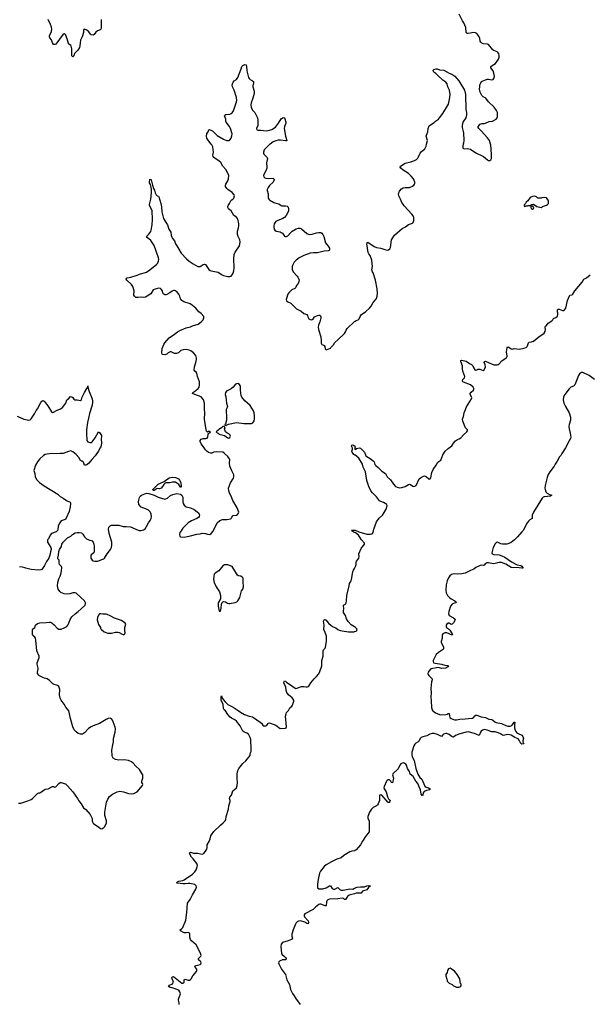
# Model space of a CAD drawing. Header units: inches. Extents: x 1933542 to 2138349, y 524876 to 666658.
# Tile 58 of 81: x 2053735 to 2064394, y 623894 to 642329. Entities that reach past the tile are written whole.
import ezdxf

# ---------------------------------------------------------------- set-up
doc = ezdxf.new("R2010")
doc.units = ezdxf.units.IN
doc.header["$MEASUREMENT"] = 0
for name, color, linetype in [('C0652', 7, 'Continuous'), ('C0653', 7, 'Continuous'), ('C0654', 7, 'Continuous'), ('C0662', 7, 'Continuous'), ('C0663', 7, 'Continuous'), ('C0664', 7, 'Continuous')]:
    doc.layers.add(name, color=color, linetype=linetype)

msp = doc.modelspace()

# ---------------------------------------------------------------- linework, layer by layer
at = {"layer": 'C0652', "color": 6}
for points, elevation in [([(2053710, 627658), (2053758, 627662), (2053890, 627703), (2053948, 627730), (2053975, 627750), (2054070, 627841), (2054090, 627851), (2054110, 627851), (2054123, 627857), (2054166, 627894), (2054210, 627921), (2054269, 627931), (2054350, 627971), (2054370, 627971), (2054390, 627961), (2054410, 627968), (2054469, 628030), (2054490, 628045), (2054510, 628045), (2054570, 628031), (2054590, 628023), (2054630, 627987), (2054732, 627872), (2054819, 627750), (2054843, 627703), (2054884, 627650), (2054930, 627571), (2054970, 627542), (2055051, 627450), (2055091, 627370), (2055092, 627328), (2055096, 627310), (2055110, 627285), (2055138, 627258), (2055192, 627230), (2055246, 627186), (2055270, 627181), (2055310, 627203), (2055330, 627226), (2055357, 627290), (2055356, 627330), (2055328, 627428), (2055330, 627490), (2055358, 627682), (2055384, 627736), (2055418, 627782), (2055470, 627827), (2055557, 627870), (2055610, 627884), (2055675, 627875), (2055770, 627840), (2055830, 627832), (2055870, 627839), (2055910, 627857), (2055930, 627874), (2056031, 627990), (2056036, 628010), (2056034, 628026), (2056022, 628050), (2056018, 628070), (2056042, 628130), (2056037, 628190), (2056017, 628230), (2055975, 628290), (2055911, 628350), (2055861, 628410), (2055830, 628434), (2055770, 628461), (2055690, 628471), (2055590, 628467), (2055530, 628479), (2055485, 628505), (2055470, 628530), (2055464, 628550), (2055460, 628650), (2055476, 628750), (2055491, 628809), (2055487, 628870), (2055521, 628990), (2055529, 629050), (2055522, 629082), (2055484, 629184), (2055470, 629215), (2055450, 629239), (2055430, 629249), (2055390, 629245), (2055350, 629229), (2055230, 629150), (2055110, 629108), (2055070, 629090), (2055024, 629056), (2054950, 628977), (2054910, 628955), (2054870, 628953), (2054830, 628967), (2054790, 628994), (2054754, 629034), (2054728, 629090), (2054685, 629245), (2054652, 629390), (2054597, 629456), (2054570, 629512), (2054510, 629586), (2054490, 629627), (2054481, 629690), (2054483, 629790), (2054465, 629845), (2054443, 629863), (2054381, 629881), (2054355, 629895), (2054290, 629957), (2054250, 629985), (2054201, 630000)], 300), ([(2056716, 623890), (2056717, 623923), (2056708, 623970), (2056709, 623990), (2056746, 624090), (2056733, 624130), (2056710, 624157), (2056590, 624200), (2056550, 624210), (2056519, 624230), (2056534, 624250), (2056586, 624274), (2056606, 624294), (2056612, 624310), (2056609, 624330), (2056589, 624370), (2056584, 624390), (2056590, 624410), (2056610, 624416), (2056770, 624288), (2056790, 624287), (2056810, 624310), (2056813, 624350), (2056830, 624364), (2056889, 624349), (2056910, 624349), (2056930, 624358), (2056941, 624370), (2056975, 624425), (2057046, 624510), (2057051, 624530), (2057047, 624550), (2057016, 624590), (2057009, 624611), (2057037, 624623), (2057110, 624637), (2057124, 624650), (2057132, 624670), (2057126, 624690), (2057082, 624730), (2057078, 624750), (2057125, 624795), (2057131, 624810), (2057121, 624850), (2057039, 625010), (2056950, 625084), (2056930, 625110), (2056919, 625150), (2056919, 625210), (2056910, 625229), (2056890, 625240), (2056850, 625230), (2056810, 625233), (2056744, 625270), (2056740, 625290), (2056769, 625311), (2056785, 625335), (2056846, 625470), (2056865, 625610), (2056872, 625790), (2056925, 625855), (2056970, 625946), (2057029, 626050), (2057042, 626090), (2057038, 626110), (2057027, 626127), (2057010, 626138), (2056917, 626157), (2056890, 626159), (2056830, 626150), (2056790, 626150), (2056690, 626160), (2056672, 626170), (2056688, 626190), (2056710, 626199), (2056787, 626213), (2056815, 626225), (2056970, 626332), (2057010, 626372), (2057036, 626410), (2057058, 626470), (2057061, 626490), (2057058, 626510), (2057048, 626530), (2056979, 626619), (2056949, 626650), (2056926, 626690), (2056910, 626731), (2056930, 626744), (2056990, 626726), (2057062, 626722), (2057150, 626706), (2057180, 626720), (2057238, 626802), (2057243, 626830), (2057243, 626877), (2057286, 626954), (2057298, 626990), (2057310, 627047), (2057323, 627070), (2057370, 627128), (2057490, 627250), (2057544, 627290), (2057581, 627330), (2057590, 627350), (2057597, 627410), (2057641, 627550), (2057650, 627610), (2057673, 627690), (2057673, 627710), (2057661, 627750), (2057665, 627770), (2057698, 627810), (2057725, 627890), (2057789, 627950), (2057806, 627990), (2057813, 628050), (2057802, 628122), (2057802, 628210), (2057815, 628270), (2057837, 628310), (2057910, 628404), (2057968, 628451), (2058046, 628550), (2058050, 628590), (2058065, 628630), (2058069, 628669), (2058058, 628850), (2058047, 628887), (2058014, 628950), (2057987, 628970), (2057930, 628995), (2057913, 629010), (2057861, 629110), (2057794, 629194), (2057762, 629222), (2057701, 629250), (2057675, 629270), (2057630, 629322), (2057586, 629386), (2057563, 629410), (2057551, 629430), (2057544, 629510), (2057507, 629590), (2057502, 629658), (2057510, 629670), (2057518, 629638), (2057542, 629602), (2057578, 629558), (2057630, 629509), (2057730, 629456), (2057803, 629410), (2057864, 629364), (2057940, 629321), (2058027, 629287), (2058090, 629276), (2058110, 629267), (2058237, 629177), (2058257, 629157), (2058290, 629110), (2058310, 629106), (2058338, 629110), (2058358, 629122), (2058390, 629160), (2058410, 629164), (2058530, 629119), (2058610, 629060), (2058710, 629063), (2058719, 629070), (2058725, 629090), (2058710, 629290), (2058720, 629330), (2058730, 629359), (2058762, 629398), (2058790, 629446), (2058825, 629475), (2058842, 629498), (2058866, 629570), (2058863, 629590), (2058853, 629610), (2058836, 629630), (2058766, 629686), (2058735, 629730), (2058721, 629770), (2058716, 629836), (2058678, 629910), (2058681, 629939), (2058690, 629953), (2058710, 629946), (2058728, 629928), (2058830, 629860), (2058870, 629826), (2058905, 629810), (2058930, 629814), (2058970, 629832), (2059010, 629842), (2059050, 629842), (2059090, 629836), (2059121, 629839), (2059137, 629843), (2059147, 629853), (2059185, 629915), (2059244, 629990), (2059255, 630000)], 200), ([(2060000, 626769), (2059950, 626762), (2059910, 626750), (2059800, 626680), (2059750, 626634), (2059670, 626610), (2059570, 626563), (2059470, 626505), (2059430, 626475), (2059364, 626390), (2059343, 626350), (2059317, 626230), (2059305, 626145), (2059310, 626073), (2059330, 626059), (2059390, 626054), (2059410, 626058), (2059470, 626076), (2059530, 626114), (2059550, 626114), (2059585, 626065), (2059610, 626051), (2059630, 626050), (2059690, 626079), (2059730, 626040), (2059752, 626032), (2059790, 626034), (2059910, 626057), (2059970, 626053), (2060000, 626066)], 200), ([(2060000, 625964), (2059903, 625937), (2059868, 625912), (2059830, 625854), (2059810, 625858), (2059794, 625874), (2059770, 625884), (2059690, 625868), (2059530, 625860), (2059502, 625850), (2059484, 625830), (2059475, 625810), (2059470, 625741), (2059450, 625738), (2059370, 625771), (2059350, 625771), (2059335, 625765), (2059304, 625736), (2059267, 625713), (2059228, 625672), (2059069, 625590), (2059058, 625570), (2059058, 625550), (2059067, 625530), (2059134, 625454), (2059138, 625430), (2059130, 625404), (2059110, 625408), (2059071, 625431), (2058990, 625455), (2058950, 625453), (2058930, 625441), (2058910, 625418), (2058890, 625382), (2058852, 625290), (2058827, 625210), (2058825, 625170), (2058841, 625130), (2058818, 625110), (2058757, 625083), (2058655, 625050), (2058630, 625020), (2058622, 624970), (2058632, 624850), (2058642, 624830), (2058690, 624792), (2058710, 624770), (2058721, 624750), (2058720, 624740), (2058712, 624728), (2058655, 624725), (2058597, 624703), (2058582, 624690), (2058578, 624670), (2058581, 624650), (2058635, 624550), (2058690, 624480), (2058707, 624450), (2058734, 624350), (2058782, 624262), (2058805, 624170), (2058837, 624097), (2058870, 624054), (2058908, 623988), (2058973, 623910), (2058983, 623890)], 200)]:
    msp.add_lwpolyline(points, dxfattribs=dict(at, elevation=elevation))
at = {"layer": 'C0653', "color": 6}
for points, elevation in [([(2054201, 630000), (2054170, 630010), (2054104, 630044), (2054090, 630056), (2054069, 630089), (2054065, 630110), (2054080, 630170), (2054081, 630190), (2054061, 630261), (2054061, 630290), (2054095, 630370), (2054101, 630390), (2054100, 630410), (2054058, 630510), (2054039, 630710), (2054030, 630748), (2054017, 630770), (2053981, 630801), (2053975, 630815), (2053975, 630906), (2053990, 630931), (2054016, 630950), (2054032, 630990), (2054070, 631026), (2054110, 631038), (2054230, 631043), (2054291, 631051), (2054310, 631051), (2054337, 631037), (2054381, 631001), (2054437, 630937), (2054470, 630916), (2054510, 630917), (2054570, 630940), (2054616, 630970), (2054633, 630990), (2054655, 631030), (2054679, 631101), (2054712, 631150), (2054770, 631206), (2054832, 631250), (2054884, 631296), (2054959, 631370), (2054969, 631390), (2054969, 631410), (2054947, 631447), (2054794, 631594), (2054770, 631598), (2054730, 631596), (2054670, 631579), (2054630, 631576), (2054570, 631581), (2054506, 631606), (2054484, 631624), (2054453, 631670), (2054442, 631730), (2054447, 631790), (2054470, 631862), (2054493, 631910), (2054504, 631950), (2054519, 632010), (2054522, 632070), (2054518, 632090), (2054482, 632130), (2054475, 632155), (2054474, 632210), (2054450, 632238), (2054446, 632250), (2054459, 632301), (2054466, 632374), (2054481, 632410), (2054514, 632466), (2054525, 632510), (2054550, 632550), (2054630, 632627), (2054690, 632658), (2054722, 632690), (2054770, 632721), (2054810, 632731), (2054850, 632731), (2054890, 632719), (2054915, 632695), (2054950, 632645), (2054985, 632610), (2055028, 632588), (2055090, 632571), (2055111, 632550), (2055124, 632510), (2055131, 632470), (2055131, 632410), (2055127, 632370), (2055119, 632350), (2055071, 632310), (2055064, 632290), (2055065, 632250), (2055088, 632210), (2055110, 632198), (2055142, 632190), (2055190, 632191), (2055230, 632202), (2055270, 632224), (2055310, 632236), (2055324, 632250), (2055369, 632331), (2055434, 632410), (2055453, 632450), (2055457, 632490), (2055456, 632550), (2055410, 632708), (2055396, 632790), (2055405, 632830), (2055425, 632855), (2055452, 632868), (2055588, 632868), (2055670, 632841), (2055730, 632841), (2055810, 632831), (2055950, 632771), (2055970, 632765), (2056010, 632764), (2056050, 632775), (2056082, 632798), (2056110, 632839), (2056148, 632912), (2056178, 632950), (2056195, 632990), (2056201, 633030), (2056198, 633070), (2056191, 633091), (2056176, 633116), (2056146, 633146), (2056110, 633167), (2056010, 633203), (2055967, 633250), (2055961, 633310), (2055976, 633384), (2055986, 633410), (2056012, 633430), (2056110, 633464), (2056150, 633461), (2056250, 633425), (2056328, 633390), (2056450, 633354), (2056470, 633356), (2056502, 633370), (2056559, 633421), (2056598, 633442), (2056676, 633456), (2056744, 633444), (2056769, 633429), (2056786, 633390), (2056785, 633305), (2056793, 633270), (2056810, 633239), (2056850, 633207), (2056930, 633188), (2057000, 633160), (2057058, 633118), (2057086, 633090), (2057096, 633070), (2057099, 633050), (2057093, 633027), (2057078, 633010), (2057050, 632989), (2056950, 632949), (2056890, 632910), (2056788, 632810), (2056759, 632761), (2056730, 632726), (2056727, 632690), (2056732, 632652), (2056746, 632646), (2056810, 632643), (2056871, 632651), (2056930, 632663), (2057050, 632696), (2057110, 632705), (2057150, 632718), (2057211, 632711), (2057250, 632698), (2057290, 632692), (2057318, 632710), (2057358, 632750), (2057432, 632908), (2057479, 632950), (2057530, 632971), (2057610, 632971), (2057678, 632982), (2057691, 632989), (2057704, 633016), (2057722, 633038), (2057730, 633044), (2057789, 633051), (2057813, 633067), (2057829, 633090), (2057833, 633110), (2057807, 633190), (2057721, 633330), (2057694, 633410), (2057664, 633450), (2057650, 633510), (2057645, 633555), (2057658, 633610), (2057682, 633658), (2057737, 633743), (2057745, 633770), (2057745, 633790), (2057739, 633810), (2057702, 633882), (2057670, 633969), (2057661, 634030), (2057667, 634090), (2057660, 634110), (2057630, 634149), (2057570, 634210), (2057536, 634230), (2057410, 634238), (2057370, 634233), (2057330, 634216), (2057310, 634214), (2057268, 634228), (2057236, 634250), (2057210, 634278), (2057175, 634335), (2057131, 634390), (2057112, 634430), (2057113, 634450), (2057130, 634475), (2057170, 634485), (2057215, 634485), (2057244, 634496), (2057256, 634510), (2057264, 634576), (2057306, 634610), (2057290, 634618), (2057270, 634618), (2057250, 634608), (2057230, 634628), (2057215, 634690), (2057194, 634850), (2057200, 634970), (2057190, 635030), (2057192, 635150), (2057176, 635210), (2057158, 635239), (2057129, 635270), (2057009, 635310), (2056966, 635330), (2056975, 635350), (2057030, 635386), (2057075, 635425), (2057091, 635450), (2057101, 635490), (2057100, 635550), (2057060, 635650), (2057049, 635709), (2057034, 635730), (2057009, 635749), (2057002, 635770), (2057008, 635828), (2057033, 635910), (2057044, 635970), (2057044, 635990), (2057030, 636042), (2056985, 636090), (2056937, 636130), (2056904, 636144), (2056850, 636153), (2056793, 636147), (2056750, 636134), (2056709, 636091), (2056670, 636078), (2056630, 636080), (2056570, 636111), (2056550, 636111), (2056515, 636090), (2056490, 636067), (2056450, 636052), (2056410, 636063), (2056401, 636070), (2056392, 636090), (2056398, 636170), (2056432, 636250), (2056450, 636281), (2056530, 636375), (2056630, 636440), (2056690, 636485), (2056730, 636507), (2056850, 636561), (2056930, 636580), (2056970, 636597), (2057076, 636630), (2057130, 636672), (2057165, 636710), (2057177, 636730), (2057182, 636750), (2057178, 636770), (2057130, 636826), (2057090, 636857), (2057030, 636930), (2056970, 636981), (2056923, 637010), (2056807, 637047), (2056771, 637070), (2056746, 637106), (2056730, 637153), (2056710, 637193), (2056681, 637230), (2056650, 637254), (2056630, 637258), (2056610, 637256), (2056590, 637247), (2056545, 637215), (2056490, 637186), (2056470, 637178), (2056450, 637176), (2056430, 637190), (2056414, 637210), (2056404, 637250), (2056385, 637285), (2056370, 637298), (2056330, 637302), (2056250, 637278), (2056235, 637270), (2056190, 637197), (2056122, 637150), (2056090, 637133), (2056050, 637126), (2056010, 637133), (2055950, 637126), (2055910, 637130), (2055884, 637150), (2055873, 637170), (2055876, 637250), (2055852, 637332), (2055826, 637370), (2055741, 637450), (2055729, 637470), (2055734, 637490), (2055745, 637495), (2055814, 637506), (2055935, 637545), (2055998, 637570), (2056087, 637593), (2056110, 637603), (2056170, 637643), (2056270, 637726), (2056296, 637744), (2056313, 637767), (2056332, 637810), (2056336, 637844), (2056332, 637870), (2056250, 638101), (2056190, 638196), (2056120, 638250), (2056105, 638270), (2056150, 638314), (2056190, 638366), (2056198, 638390), (2056216, 638490), (2056218, 638590), (2056212, 638752), (2056203, 638783), (2056161, 638850), (2056161, 638870), (2056190, 638970), (2056200, 639090), (2056201, 639150), (2056194, 639194), (2056182, 639242), (2056166, 639274), (2056170, 639345), (2056190, 639339), (2056194, 639330), (2056210, 639281), (2056220, 639230), (2056240, 639170), (2056256, 639136), (2056267, 639087), (2056290, 639053), (2056310, 639033), (2056330, 639023), (2056339, 639010), (2056376, 638890), (2056387, 638827), (2056396, 638730), (2056428, 638610), (2056463, 638543), (2056499, 638490), (2056528, 638408), (2056552, 638370), (2056560, 638350), (2056569, 638290), (2056580, 638260), (2056595, 638235), (2056632, 638192), (2056641, 638150), (2056650, 638133), (2056677, 638097), (2056710, 638030), (2056759, 637959), (2056859, 637850), (2056906, 637806), (2056980, 637760), (2057070, 637711), (2057090, 637706), (2057110, 637707), (2057170, 637748), (2057190, 637755), (2057210, 637744), (2057274, 637654), (2057296, 637636), (2057350, 637619), (2057450, 637605), (2057510, 637558), (2057550, 637539), (2057630, 637523), (2057670, 637521), (2057691, 637529), (2057721, 637570), (2057742, 637630), (2057750, 637690), (2057739, 637850), (2057748, 637930), (2057766, 637974), (2057845, 638095), (2057854, 638126), (2057860, 638170), (2057854, 638210), (2057821, 638270), (2057812, 638310), (2057813, 638367), (2057831, 638430), (2057836, 638470), (2057834, 638510), (2057815, 638595), (2057810, 638610), (2057791, 638630), (2057745, 638665), (2057695, 638750), (2057642, 638790), (2057631, 638811), (2057630, 638830), (2057637, 638850), (2057661, 638890), (2057683, 638937), (2057691, 638949), (2057722, 638970), (2057742, 638990), (2057754, 639030), (2057746, 639050), (2057710, 639094), (2057630, 639147), (2057610, 639170), (2057588, 639208), (2057586, 639230), (2057592, 639250), (2057627, 639313), (2057640, 639350), (2057650, 639410), (2057645, 639430), (2057590, 639522), (2057536, 639590), (2057497, 639657), (2057470, 639682), (2057370, 639750), (2057354, 639770), (2057350, 639794), (2057361, 639850), (2057347, 639950), (2057329, 639989), (2057319, 640000)], 300), ([(2058419, 640000), (2058408, 639992), (2058382, 639970), (2058310, 639892), (2058299, 639850), (2058298, 639830), (2058306, 639810), (2058350, 639768), (2058364, 639750), (2058370, 639730), (2058353, 639650), (2058361, 639570), (2058358, 639550), (2058342, 639498), (2058302, 639430), (2058300, 639410), (2058305, 639390), (2058320, 639370), (2058342, 639362), (2058390, 639359), (2058470, 639363), (2058493, 639350), (2058494, 639330), (2058478, 639290), (2058410, 639223), (2058386, 639190), (2058368, 639150), (2058364, 639130), (2058383, 639070), (2058386, 638990), (2058396, 638970), (2058416, 638950), (2058490, 638907), (2058510, 638899), (2058583, 638883), (2058628, 638848), (2058643, 638843), (2058710, 638846), (2058738, 638838), (2058757, 638817), (2058765, 638790), (2058763, 638750), (2058748, 638710), (2058719, 638661), (2058692, 638628), (2058656, 638604), (2058550, 638564), (2058530, 638552), (2058510, 638529), (2058499, 638510), (2058489, 638470), (2058488, 638448), (2058497, 638410), (2058510, 638387), (2058532, 638372), (2058610, 638358), (2058630, 638348), (2058653, 638330), (2058690, 638276), (2058710, 638269), (2058730, 638270), (2058750, 638284), (2058800, 638340), (2058833, 638367), (2058910, 638414), (2058950, 638429), (2058985, 638425), (2059010, 638413), (2059110, 638324), (2059130, 638313), (2059149, 638309), (2059206, 638314), (2059290, 638339), (2059330, 638344), (2059370, 638342), (2059390, 638333), (2059410, 638310), (2059429, 638270), (2059456, 638150), (2059510, 638090), (2059529, 638050), (2059533, 638030), (2059530, 638022), (2059523, 638010), (2059510, 638003), (2059430, 637994), (2059310, 637966), (2059230, 637965), (2059170, 637956), (2059050, 637916), (2058966, 637870), (2058910, 637828), (2058872, 637790), (2058840, 637730), (2058835, 637710), (2058832, 637650), (2058852, 637610), (2058928, 637530), (2058941, 637510), (2058961, 637470), (2058964, 637450), (2058960, 637430), (2058943, 637390), (2058912, 637350), (2058894, 637306), (2058884, 637296), (2058829, 637271), (2058770, 637216), (2058751, 637190), (2058725, 637110), (2058724, 637090), (2058730, 637068), (2058750, 637045), (2058810, 637019), (2058917, 636917), (2059001, 636870), (2059050, 636826), (2059110, 636807), (2059123, 636790), (2059127, 636767), (2059139, 636739), (2059147, 636727), (2059170, 636713), (2059190, 636711), (2059210, 636719), (2059230, 636734), (2059251, 636769), (2059310, 636794), (2059330, 636800), (2059350, 636795), (2059362, 636782), (2059369, 636769), (2059370, 636750), (2059351, 636670), (2059328, 636610), (2059323, 636570), (2059327, 636530), (2059369, 636390), (2059376, 636324), (2059376, 636270), (2059388, 636248), (2059410, 636242), (2059430, 636227), (2059442, 636210), (2059450, 636165), (2059470, 636151), (2059550, 636182), (2059559, 636190), (2059610, 636244), (2059634, 636286), (2059690, 636333), (2059810, 636456), (2059830, 636487), (2059841, 636519), (2059861, 636550), (2060000, 636678)], 300), ([(2053690, 634904), (2053810, 634847), (2053906, 634834), (2053930, 634837), (2053950, 634856), (2054010, 634947), (2054044, 635010), (2054077, 635050), (2054097, 635103), (2054130, 635159), (2054150, 635187), (2054170, 635197), (2054190, 635187), (2054259, 635099), (2054327, 634990), (2054350, 634977), (2054370, 634979), (2054425, 635015), (2054498, 635042), (2054534, 635066), (2054598, 635150), (2054619, 635210), (2054650, 635233), (2054688, 635272), (2054710, 635270), (2054730, 635257), (2054746, 635226), (2054769, 635209), (2054810, 635209), (2054870, 635198), (2054890, 635210), (2054900, 635250), (2054947, 635350), (2054990, 635427), (2055009, 635450), (2055010, 635472), (2055011, 635450), (2055036, 635370), (2055090, 635230), (2055100, 635190), (2055100, 635170), (2055090, 635113), (2055042, 634958), (2055020, 634870), (2055005, 634790), (2054987, 634650), (2054984, 634590), (2054991, 634451), (2055010, 634425), (2055050, 634411), (2055070, 634411), (2055090, 634425), (2055150, 634501), (2055210, 634611), (2055230, 634598), (2055263, 634543), (2055258, 634470), (2055263, 634410), (2055259, 634350), (2055253, 634330), (2055236, 634304), (2055211, 634249), (2055178, 634210), (2055150, 634163), (2055084, 634096), (2055030, 634029), (2054990, 633993), (2054970, 633986), (2054950, 633989), (2054926, 634046), (2054910, 634062), (2054890, 634062), (2054870, 634079), (2054841, 634130), (2054790, 634190), (2054730, 634241), (2054690, 634257), (2054650, 634246), (2054550, 634206), (2054490, 634208), (2054418, 634198), (2054328, 634208), (2054210, 634190), (2054179, 634170), (2054110, 634109), (2054065, 634050), (2054033, 633990), (2054000, 633890), (2054017, 633830), (2054027, 633770), (2054055, 633715), (2054107, 633667), (2054190, 633601), (2054448, 633448), (2054490, 633400), (2054550, 633370), (2054610, 633325), (2054678, 633298), (2054686, 633286), (2054688, 633268), (2054680, 633210), (2054658, 633122), (2054603, 632996), (2054590, 632979), (2054570, 632965), (2054510, 632949), (2054483, 632910), (2054457, 632850), (2054451, 632770), (2054417, 632743), (2054331, 632709), (2054302, 632678), (2054272, 632610), (2054258, 632590), (2054258, 632550), (2054318, 632450), (2054325, 632430), (2054325, 632410), (2054310, 632366), (2054297, 632303), (2054278, 632250), (2054235, 632185), (2054197, 632110), (2054150, 632036), (2054130, 632027), (2054090, 632023), (2053950, 632035), (2053850, 632059), (2053830, 632069), (2053790, 632079), (2053730, 632088)], 300), ([(2060000, 634185), (2059988, 634190), (2059955, 634230), (2059950, 634250), (2059963, 634290), (2059961, 634310), (2059950, 634329), (2059945, 634350), (2059950, 634365), (2059970, 634372), (2060000, 634353)], 200), ([(2060000, 632727), (2059993, 632730), (2059981, 632741), (2059955, 632750), (2059947, 632767), (2059942, 632770), (2060000, 632770)], 200), ([(2060000, 630961), (2059940, 631000), (2059881, 631061), (2059851, 631110), (2059830, 631173), (2059796, 631230), (2059791, 631250), (2059800, 631310), (2059791, 631350), (2059794, 631366), (2059830, 631385), (2059847, 631413), (2059853, 631450), (2059857, 631550), (2059901, 631730), (2059904, 631770), (2059937, 631823), (2059946, 631850), (2059968, 631992), (2059979, 632021), (2060000, 632055)], 200), ([(2059255, 630000), (2059290, 630030), (2059330, 630081), (2059350, 630123), (2059390, 630230), (2059387, 630330), (2059416, 630410), (2059412, 630510), (2059421, 630530), (2059450, 630565), (2059457, 630583), (2059476, 630690), (2059478, 630742), (2059473, 630790), (2059453, 630853), (2059426, 630910), (2059431, 630990), (2059421, 631070), (2059430, 631091), (2059450, 631102), (2059470, 631088), (2059480, 631070), (2059512, 631032), (2059565, 630985), (2059601, 630961), (2059650, 630943), (2059690, 630909), (2059734, 630894), (2059770, 630884), (2059889, 630869), (2059970, 630867), (2059995, 630870), (2060000, 630872)], 200)]:
    msp.add_lwpolyline(points, dxfattribs=dict(at, elevation=elevation))
at = {"layer": 'C0653', "color": 6, "elevation": 300}
for points in [[(2057815, 635515), (2057790, 635513), (2057774, 635506), (2057728, 635452), (2057690, 635419), (2057630, 635384), (2057610, 635379), (2057583, 635350), (2057579, 635310), (2057590, 635270), (2057600, 635210), (2057602, 635150), (2057623, 635090), (2057619, 635070), (2057599, 635030), (2057596, 635010), (2057607, 634890), (2057606, 634830), (2057592, 634790), (2057592, 634768), (2057574, 634750), (2057578, 634738), (2057590, 634734), (2057610, 634742), (2057643, 634757), (2057792, 634788), (2057929, 634769), (2058070, 634766), (2058098, 634782), (2058124, 634816), (2058130, 634850), (2058131, 634910), (2058122, 634970), (2058110, 635004), (2058050, 635103), (2057950, 635196), (2057890, 635264), (2057880, 635290), (2057865, 635390), (2057865, 635470), (2057850, 635499)], [(2057558, 634718), (2057534, 634710), (2057514, 634690), (2057462, 634658), (2057440, 634640), (2057414, 634610), (2057432, 634592), (2057450, 634586), (2057470, 634571), (2057570, 634543), (2057610, 634511), (2057630, 634501), (2057650, 634496), (2057670, 634504), (2057680, 634530), (2057676, 634550), (2057650, 634575), (2057613, 634593), (2057588, 634610), (2057578, 634630), (2057568, 634670), (2057578, 634690), (2057576, 634696)], [(2056750, 633569), (2056710, 633629), (2056650, 633668), (2056592, 633668), (2056544, 633656), (2056470, 633655), (2056454, 633650), (2056432, 633628), (2056410, 633588), (2056380, 633560), (2056348, 633548), (2056310, 633549), (2056270, 633529), (2056250, 633517), (2056230, 633515), (2056224, 633530), (2056250, 633561), (2056279, 633581), (2056290, 633596), (2056329, 633630), (2056370, 633654), (2056437, 633683), (2056530, 633752), (2056590, 633762), (2056650, 633758), (2056670, 633752), (2056707, 633730), (2056728, 633710), (2056750, 633662), (2056759, 633590)], [(2057630, 632124), (2057570, 632122), (2057538, 632102), (2057510, 632075), (2057462, 632010), (2057391, 631969), (2057375, 631945), (2057367, 631913), (2057359, 631850), (2057374, 631790), (2057410, 631711), (2057474, 631614), (2057493, 631550), (2057491, 631489), (2057447, 631410), (2057447, 631350), (2057470, 631254), (2057490, 631254), (2057504, 631310), (2057513, 631387), (2057525, 631415), (2057538, 631430), (2057550, 631436), (2057589, 631431), (2057626, 631406), (2057650, 631397), (2057670, 631396), (2057765, 631415), (2057795, 631430), (2057819, 631450), (2057852, 631508), (2057876, 631610), (2057887, 631633), (2057910, 631665), (2057923, 631710), (2057914, 631810), (2057919, 631850), (2057915, 631870), (2057906, 631886), (2057870, 631909), (2057830, 631918), (2057808, 631928), (2057709, 632089)], [(2055250, 631208), (2055230, 631206), (2055210, 631178), (2055190, 631138), (2055185, 631090), (2055208, 631008), (2055246, 630950), (2055248, 630930), (2055263, 630910), (2055318, 630870), (2055382, 630842), (2055450, 630842), (2055530, 630861), (2055570, 630862), (2055595, 630855), (2055650, 630824), (2055670, 630819), (2055690, 630821), (2055701, 630830), (2055709, 630850), (2055704, 630890), (2055704, 630950), (2055717, 630990), (2055718, 631010), (2055710, 631033), (2055640, 631080), (2055510, 631123), (2055430, 631167), (2055370, 631194), (2055350, 631200), (2055290, 631199)]]:
    msp.add_lwpolyline(points, close=True, dxfattribs=at)
at = {"layer": 'C0654', "color": 6, "elevation": 300}
for points in [[(2055260, 642330), (2055257, 642270), (2055262, 642178), (2055250, 642149), (2055241, 642139), (2055190, 642123), (2055162, 642098), (2055130, 642050), (2055110, 642039), (2055070, 642049), (2055058, 642058), (2055030, 642102), (2054990, 642134), (2054950, 642153), (2054935, 642145), (2054928, 642130), (2054931, 642089), (2054904, 642010), (2054875, 641945), (2054865, 641895), (2054862, 641838), (2054853, 641807), (2054822, 641758), (2054763, 641697), (2054746, 641650), (2054730, 641637), (2054713, 641653), (2054710, 641786), (2054696, 641836), (2054690, 641849), (2054650, 641875), (2054645, 641884), (2054623, 641970), (2054590, 642053), (2054570, 642065), (2054550, 642056), (2054410, 641874), (2054390, 641862), (2054370, 641866), (2054350, 641897), (2054332, 641950), (2054299, 641990), (2054292, 642010), (2054295, 642030), (2054330, 642111), (2054334, 642150), (2054327, 642190), (2054310, 642239), (2054268, 642330)], [(2057319, 640000), (2057291, 640030), (2057248, 640090), (2057237, 640110), (2057232, 640148), (2057235, 640190), (2057239, 640201), (2057262, 640230), (2057275, 640265), (2057289, 640271), (2057350, 640243), (2057430, 640159), (2057547, 640090), (2057607, 640067), (2057630, 640065), (2057651, 640069), (2057670, 640080), (2057693, 640110), (2057707, 640153), (2057710, 640190), (2057705, 640210), (2057681, 640290), (2057662, 640330), (2057598, 640410), (2057592, 640430), (2057592, 640470), (2057569, 640530), (2057576, 640544), (2057590, 640554), (2057670, 640563), (2057690, 640570), (2057710, 640585), (2057734, 640626), (2057788, 640770), (2057795, 640815), (2057790, 640875), (2057750, 641010), (2057717, 641070), (2057710, 641110), (2057730, 641160), (2057750, 641183), (2057790, 641210), (2057818, 641250), (2057876, 641410), (2057894, 641450), (2057909, 641470), (2057950, 641491), (2057970, 641482), (2057981, 641450), (2057988, 641370), (2058017, 641250), (2058030, 641227), (2058048, 641208), (2058090, 641187), (2058111, 641170), (2058111, 641150), (2058095, 641090), (2058096, 641070), (2058122, 640990), (2058121, 640950), (2058099, 640861), (2058065, 640770), (2058059, 640730), (2058067, 640690), (2058083, 640650), (2058093, 640633), (2058137, 640590), (2058184, 640490), (2058191, 640451), (2058194, 640390), (2058189, 640350), (2058168, 640290), (2058175, 640270), (2058200, 640260), (2058250, 640262), (2058350, 640250), (2058410, 640260), (2058450, 640272), (2058522, 640318), (2058577, 640390), (2058630, 640475), (2058650, 640494), (2058670, 640499), (2058687, 640490), (2058696, 640476), (2058717, 640410), (2058716, 640390), (2058690, 640330), (2058685, 640290), (2058709, 640150), (2058734, 640066), (2058730, 640061), (2058710, 640059), (2058613, 640073), (2058570, 640072), (2058530, 640062), (2058480, 640040), (2058419, 640000)]]:
    msp.add_lwpolyline(points, dxfattribs=at)
at = {"layer": 'C0662', "color": 6, "elevation": 200}
for points in [[(2061441, 630000), (2061452, 629990), (2061453, 629970), (2061442, 629930), (2061430, 629810), (2061435, 629725), (2061428, 629652), (2061437, 629577), (2061443, 629450), (2061453, 629410), (2061468, 629388), (2061514, 629354), (2061590, 629320), (2061617, 629317), (2061710, 629323), (2061732, 629328), (2061750, 629340), (2061770, 629336), (2061775, 629290), (2061786, 629266), (2061810, 629246), (2061870, 629223), (2061910, 629223), (2061973, 629233), (2062070, 629237), (2062193, 629250), (2062210, 629254), (2062230, 629268), (2062250, 629293), (2062272, 629308), (2062290, 629307), (2062370, 629274), (2062450, 629265), (2062514, 629234), (2062570, 629225), (2062590, 629215), (2062624, 629184), (2062650, 629171), (2062750, 629149), (2062830, 629114), (2062870, 629102), (2062915, 629105), (2062943, 629117), (2062963, 629137), (2062990, 629179), (2062998, 629178), (2063002, 629170), (2062993, 629127), (2062994, 629070), (2063004, 629024), (2063019, 628999), (2063039, 628979), (2063063, 628963), (2063131, 628931), (2063150, 628910), (2063160, 628870), (2063150, 628830), (2063150, 628810), (2063166, 628770), (2063130, 628763), (2063110, 628780), (2063079, 628839), (2063062, 628862), (2062998, 628890), (2062930, 628932), (2062870, 628944), (2062830, 628940), (2062790, 628928), (2062770, 628935), (2062730, 628960), (2062690, 628975), (2062630, 628993), (2062570, 628994), (2062484, 629024), (2062430, 629037), (2062393, 629027), (2062371, 629009), (2062357, 628990), (2062339, 628941), (2062330, 628926), (2062245, 628965), (2062130, 628994), (2062090, 628990), (2061970, 628956), (2061893, 628927), (2061850, 628896), (2061830, 628900), (2061770, 628945), (2061730, 628963), (2061710, 628964), (2061668, 628952), (2061650, 628939), (2061630, 628910), (2061550, 628944), (2061490, 628962), (2061455, 628965), (2061410, 628952), (2061356, 628924), (2061277, 628903), (2061246, 628890), (2061230, 628870), (2061210, 628830), (2061190, 628810), (2061150, 628786), (2061130, 628765), (2061110, 628734), (2061070, 628618), (2061070, 628570), (2061082, 628530), (2061116, 628456), (2061146, 628310), (2061183, 628203), (2061222, 628142), (2061261, 628110), (2061317, 627977), (2061339, 627959), (2061387, 627947), (2061414, 627930), (2061412, 627910), (2061345, 627895), (2061303, 627877), (2061285, 627855), (2061277, 627810), (2061270, 627797), (2061250, 627828), (2061238, 627910), (2061210, 627966), (2061187, 628030), (2061150, 628075), (2061098, 628158), (2061044, 628204), (2061028, 628250), (2060994, 628310), (2060973, 628370), (2060961, 628390), (2060932, 628412), (2060910, 628417), (2060890, 628412), (2060870, 628396), (2060849, 628370), (2060818, 628302), (2060718, 628210), (2060710, 628190), (2060729, 628130), (2060710, 628040), (2060690, 628050), (2060680, 628070), (2060654, 628094), (2060630, 628098), (2060610, 628084), (2060601, 628070), (2060555, 627970), (2060551, 627950), (2060555, 627930), (2060595, 627870), (2060618, 627778), (2060639, 627739), (2060665, 627710), (2060663, 627690), (2060650, 627673), (2060630, 627671), (2060510, 627809), (2060490, 627819), (2060470, 627813), (2060465, 627790), (2060465, 627710), (2060445, 627650), (2060431, 627629), (2060410, 627610), (2060350, 627578), (2060320, 627550), (2060283, 627490), (2060250, 627410), (2060251, 627371), (2060273, 627330), (2060276, 627310), (2060276, 627124), (2060204, 627036), (2060148, 626950), (2060110, 626882), (2060030, 626786), (2060010, 626771), (2060000, 626769)], [(2060000, 626066), (2060050, 626087), (2060110, 626095), (2060185, 626095), (2060232, 626110), (2060270, 626117), (2060301, 626110), (2060261, 626079), (2060230, 626036), (2060150, 626011), (2060122, 625978), (2060030, 625973), (2060000, 625964)]]:
    msp.add_lwpolyline(points, dxfattribs=at)
at = {"layer": 'C0662', "color": 6, "elevation": 300}
msp.add_lwpolyline([(2061790, 624569), (2061762, 624558), (2061738, 624530), (2061732, 624490), (2061712, 624450), (2061712, 624430), (2061725, 624365), (2061732, 624350), (2061732, 624330), (2061770, 624292), (2061830, 624262), (2061850, 624242), (2061871, 624231), (2061910, 624218), (2061950, 624212), (2061970, 624222), (2061990, 624234), (2061995, 624250), (2061994, 624270), (2061985, 624285), (2061977, 624317), (2061969, 624370), (2061936, 624436), (2061910, 624473), (2061870, 624513), (2061810, 624559)], close=True, dxfattribs=at)
at = {"layer": 'C0663', "color": 6}
for points, elevation in [([(2060000, 636678), (2060010, 636687), (2060030, 636699), (2060068, 636710), (2060089, 636730), (2060106, 636774), (2060129, 636810), (2060210, 636865), (2060282, 636930), (2060310, 636965), (2060350, 637032), (2060396, 637084), (2060409, 637111), (2060421, 637150), (2060429, 637210), (2060425, 637290), (2060396, 637450), (2060352, 637590), (2060339, 637610), (2060327, 637647), (2060338, 637710), (2060324, 637830), (2060290, 637913), (2060266, 637946), (2060258, 637970), (2060233, 638130), (2060234, 638146), (2060240, 638160), (2060250, 638165), (2060370, 638081), (2060410, 638061), (2060493, 638053), (2060570, 638026), (2060610, 638017), (2060637, 638023), (2060660, 638041), (2060674, 638066), (2060692, 638210), (2060747, 638293), (2060890, 638419), (2060952, 638448), (2061010, 638496), (2061069, 638511), (2061083, 638517), (2061095, 638530), (2061109, 638570), (2061108, 638628), (2061098, 638658), (2061075, 638690), (2060930, 638844), (2060903, 638883), (2060888, 638908), (2060863, 638970), (2060829, 639030), (2060824, 639070), (2060843, 639117), (2060880, 639160), (2060910, 639181), (2060950, 639188), (2061030, 639190), (2061088, 639212), (2061109, 639230), (2061123, 639250), (2061129, 639270), (2061126, 639290), (2061101, 639350), (2061061, 639401), (2061008, 639450), (2060912, 639510), (2060865, 639550), (2060852, 639570), (2060859, 639590), (2060950, 639646), (2061053, 639667), (2061113, 639687), (2061160, 639710), (2061186, 639734), (2061200, 639760), (2061229, 639831), (2061250, 639856), (2061313, 639910), (2061341, 639959), (2061350, 640000)], 300), ([(2062035, 640000), (2062025, 639970), (2062025, 639935), (2062030, 639922), (2062050, 639912), (2062110, 639917), (2062170, 639903), (2062270, 639834), (2062411, 639770), (2062486, 639706), (2062510, 639695), (2062530, 639696), (2062550, 639706), (2062561, 639730), (2062565, 639790), (2062558, 639910), (2062550, 639978), (2062544, 640000)], 300), ([(2060000, 634353), (2060005, 634350), (2060014, 634326), (2060005, 634310), (2060005, 634290), (2060010, 634285), (2060037, 634303), (2060086, 634314), (2060110, 634306), (2060130, 634290), (2060184, 634230), (2060210, 634165), (2060230, 634148), (2060290, 634116), (2060352, 634072), (2060366, 634050), (2060383, 634003), (2060400, 633980), (2060444, 633944), (2060510, 633875), (2060578, 633830), (2060613, 633773), (2060675, 633715), (2060731, 633630), (2060770, 633592), (2060797, 633577), (2060850, 633565), (2060884, 633570), (2060950, 633590), (2061010, 633626), (2061030, 633630), (2061050, 633624), (2061090, 633596), (2061110, 633590), (2061130, 633593), (2061151, 633610), (2061213, 633730), (2061234, 633750), (2061290, 633784), (2061310, 633787), (2061330, 633780), (2061350, 633768), (2061390, 633731), (2061410, 633727), (2061430, 633750), (2061450, 633851), (2061474, 633906), (2061529, 633990), (2061557, 634043), (2061615, 634085), (2061650, 634183), (2061695, 634250), (2061750, 634300), (2061819, 634350), (2061850, 634399), (2061890, 634447), (2061929, 634470), (2061960, 634480), (2061990, 634499), (2062042, 634558), (2062101, 634610), (2062116, 634630), (2062112, 634650), (2062080, 634690), (2062056, 634730), (2062051, 634750), (2062025, 634810), (2062020, 634850), (2062038, 634902), (2062054, 634970), (2062097, 635083), (2062191, 635230), (2062196, 635250), (2062192, 635270), (2062165, 635310), (2062165, 635330), (2062184, 635356), (2062224, 635390), (2062231, 635409), (2062230, 635426), (2062221, 635450), (2062170, 635491), (2062041, 635541), (2062029, 635549), (2062021, 635561), (2062018, 635570), (2062028, 635590), (2062059, 635621), (2062063, 635650), (2062028, 635750), (2062023, 635790), (2062023, 635850), (2061988, 635930), (2061990, 635950), (2062010, 635956), (2062090, 635934), (2062150, 635890), (2062191, 635871), (2062214, 635850), (2062239, 635790), (2062250, 635773), (2062272, 635768), (2062289, 635771), (2062310, 635783), (2062343, 635783), (2062410, 635758), (2062429, 635771), (2062449, 635830), (2062444, 635870), (2062426, 635910), (2062435, 635930), (2062450, 635936), (2062522, 635902), (2062610, 635870), (2062670, 635866), (2062690, 635873), (2062710, 635889), (2062758, 635942), (2062841, 635999), (2062851, 636010), (2062855, 636030), (2062847, 636113), (2062849, 636151), (2062857, 636183), (2062870, 636202), (2062890, 636196), (2062930, 636168), (2062950, 636162), (2062990, 636173), (2063090, 636162), (2063170, 636177), (2063210, 636192), (2063230, 636210), (2063238, 636222), (2063258, 636282), (2063270, 636290), (2063310, 636295), (2063350, 636312), (2063450, 636392), (2063550, 636461), (2063570, 636490), (2063573, 636530), (2063567, 636570), (2063573, 636590), (2063590, 636605), (2063622, 636650), (2063693, 636690), (2063713, 636710), (2063726, 636734), (2063770, 636752), (2063799, 636781), (2063808, 636812), (2063798, 636890), (2063801, 636899), (2063811, 636909), (2063830, 636908), (2063890, 636885), (2063910, 636885), (2063930, 636894), (2063955, 636930), (2063987, 637070), (2064021, 637159), (2064030, 637170), (2064070, 637179), (2064088, 637192), (2064122, 637250), (2064263, 637417), (2064289, 637470), (2064341, 637499), (2064412, 637550)], 200), ([(2064490, 635593), (2064390, 635669), (2064270, 635725), (2064250, 635725), (2064230, 635714), (2064210, 635697), (2064190, 635669), (2064137, 635523), (2064121, 635490), (2064098, 635470), (2064050, 635446), (2064020, 635420), (2063933, 635310), (2063913, 635270), (2063906, 635210), (2063920, 635150), (2063946, 635086), (2064016, 634970), (2064042, 634890), (2064041, 634830), (2064018, 634750), (2064013, 634710), (2064017, 634670), (2064038, 634590), (2064046, 634510), (2064043, 634490), (2064015, 634445), (2063950, 634312), (2063882, 634210), (2063862, 634170), (2063838, 634142), (2063790, 634061), (2063752, 634010), (2063734, 633970), (2063655, 633865), (2063626, 633814), (2063604, 633756), (2063567, 633610), (2063564, 633556), (2063567, 633530), (2063582, 633490), (2063604, 633464), (2063650, 633438), (2063694, 633430), (2063670, 633408), (2063610, 633399), (2063550, 633398), (2063530, 633389), (2063509, 633371), (2063347, 633110), (2063327, 633050), (2063324, 632990), (2063278, 632962), (2063258, 632942), (2063218, 632890), (2063163, 632770), (2063130, 632740), (2063050, 632645), (2062995, 632590), (2062930, 632541), (2062890, 632522), (2062848, 632510), (2062768, 632508), (2062737, 632517), (2062690, 632543), (2062670, 632547), (2062650, 632537), (2062630, 632515), (2062593, 632450), (2062569, 632350), (2062573, 632330), (2062610, 632317), (2062710, 632307), (2062759, 632290), (2062810, 632263), (2062939, 632179), (2063043, 632123), (2063110, 632110), (2063130, 632096), (2063150, 632070), (2063146, 632054), (2063138, 632058), (2063084, 632064), (2062930, 632073), (2062833, 632133), (2062750, 632167), (2062710, 632167), (2062630, 632146), (2062597, 632143), (2062570, 632146), (2062510, 632161), (2062478, 632162), (2062449, 632150), (2062426, 632114), (2062410, 632110), (2062370, 632114), (2062350, 632109), (2062268, 632070), (2062230, 632042), (2062170, 632019), (2062070, 631969), (2062010, 631955), (2061930, 631950), (2061867, 631953), (2061818, 631942), (2061784, 631916), (2061760, 631880), (2061736, 631824), (2061716, 631750), (2061706, 631650), (2061716, 631596), (2061739, 631550), (2061784, 631504), (2061807, 631487), (2061879, 631450), (2061901, 631430), (2061889, 631411), (2061850, 631400), (2061830, 631387), (2061799, 631350), (2061764, 631250), (2061759, 631210), (2061770, 631177), (2061854, 631130), (2061879, 631110), (2061884, 631090), (2061850, 631036), (2061830, 631012), (2061810, 631006), (2061770, 631031), (2061750, 631030), (2061725, 631010), (2061715, 630990), (2061713, 630970), (2061722, 630950), (2061762, 630922), (2061781, 630901), (2061825, 630830), (2061831, 630810), (2061810, 630809), (2061773, 630833), (2061730, 630851), (2061690, 630850), (2061653, 630830), (2061643, 630810), (2061642, 630750), (2061622, 630690), (2061622, 630670), (2061663, 630590), (2061667, 630570), (2061663, 630550), (2061645, 630530), (2061570, 630483), (2061530, 630441), (2061488, 630370), (2061472, 630330), (2061469, 630310), (2061481, 630290), (2061510, 630279), (2061630, 630264), (2061690, 630245), (2061738, 630238), (2061758, 630230), (2061746, 630210), (2061710, 630189), (2061630, 630183), (2061570, 630200), (2061430, 630173), (2061390, 630134), (2061379, 630110), (2061375, 630090), (2061378, 630070), (2061389, 630050), (2061441, 630000)], 200), ([(2060000, 632770), (2060010, 632770), (2060079, 632739), (2060230, 632699), (2060290, 632696), (2060330, 632704), (2060352, 632730), (2060359, 632790), (2060410, 632930), (2060464, 632996), (2060524, 633050), (2060538, 633070), (2060590, 633164), (2060612, 633230), (2060606, 633250), (2060543, 633290), (2060490, 633308), (2060470, 633323), (2060414, 633394), (2060334, 633470), (2060308, 633510), (2060270, 633591), (2060230, 633703), (2060205, 633865), (2060165, 633950), (2060147, 634010), (2060080, 634120), (2060004, 634184), (2060000, 634185)], 200), ([(2060000, 632055), (2060020, 632090), (2060030, 632130), (2060033, 632170), (2060040, 632190), (2060070, 632227), (2060081, 632250), (2060085, 632270), (2060084, 632330), (2060124, 632430), (2060136, 632450), (2060177, 632490), (2060190, 632510), (2060186, 632530), (2060133, 632590), (2060102, 632642), (2060076, 632676), (2060019, 632719), (2060000, 632727)], 200), ([(2060000, 630872), (2060030, 630883), (2060041, 630890), (2060049, 630910), (2060040, 630930), (2060017, 630950), (2060000, 630961)], 200)]:
    msp.add_lwpolyline(points, dxfattribs=dict(at, elevation=elevation))
at = {"layer": 'C0663', "color": 6, "elevation": 300}
for points in [[(2063370, 639028), (2063330, 639022), (2063290, 638998), (2063242, 638938), (2063212, 638910), (2063202, 638890), (2063182, 638870), (2063174, 638850), (2063178, 638838), (2063190, 638834), (2063210, 638842), (2063236, 638844), (2063250, 638852), (2063287, 638853), (2063302, 638858), (2063310, 638872), (2063350, 638878), (2063414, 638834), (2063490, 638816), (2063510, 638823), (2063539, 638841), (2063590, 638857), (2063614, 638870), (2063629, 638890), (2063632, 638908), (2063633, 638930), (2063624, 638950), (2063590, 638994), (2063550, 638999), (2063505, 638995), (2063490, 638988), (2063430, 638986), (2063406, 639010)], [(2063310, 638846), (2063302, 638838), (2063302, 638810), (2063314, 638790), (2063330, 638782), (2063350, 638794), (2063355, 638810), (2063335, 638835)]]:
    msp.add_lwpolyline(points, close=True, dxfattribs=at)
at = {"layer": 'C0664', "color": 6, "elevation": 300}
for points in [[(2062544, 640000), (2062524, 640070), (2062490, 640119), (2062369, 640250), (2062324, 640290), (2062313, 640310), (2062317, 640330), (2062350, 640375), (2062390, 640387), (2062425, 640386), (2062450, 640390), (2062517, 640423), (2062581, 640430), (2062649, 640470), (2062667, 640490), (2062673, 640507), (2062674, 640590), (2062657, 640630), (2062616, 640690), (2062505, 640790), (2062457, 640857), (2062410, 640882), (2062385, 640910), (2062352, 640972), (2062342, 641030), (2062343, 641070), (2062348, 641112), (2062361, 641150), (2062372, 641168), (2062390, 641181), (2062450, 641206), (2062490, 641214), (2062510, 641214), (2062570, 641201), (2062592, 641208), (2062610, 641230), (2062617, 641270), (2062610, 641329), (2062593, 641370), (2062553, 641430), (2062554, 641450), (2062576, 641470), (2062610, 641488), (2062638, 641510), (2062684, 641570), (2062696, 641590), (2062707, 641630), (2062708, 641668), (2062702, 641690), (2062690, 641710), (2062670, 641725), (2062610, 641752), (2062587, 641767), (2062510, 641866), (2062490, 641874), (2062410, 641877), (2062381, 641890), (2062362, 641910), (2062352, 641930), (2062344, 641984), (2062334, 642010), (2062309, 642049), (2062290, 642070), (2062264, 642084), (2062230, 642090), (2062130, 642068), (2062110, 642071), (2062099, 642079), (2062091, 642091), (2062081, 642181), (2062044, 642270), (2062018, 642310), (2061961, 642430)], [(2061350, 640000), (2061365, 640070), (2061344, 640150), (2061345, 640170), (2061370, 640227), (2061380, 640290), (2061400, 640341), (2061419, 640361), (2061493, 640407), (2061515, 640430), (2061570, 640469), (2061590, 640489), (2061656, 640570), (2061756, 640750), (2061784, 640870), (2061790, 640930), (2061776, 641010), (2061748, 641070), (2061734, 641130), (2061710, 641160), (2061650, 641196), (2061550, 641290), (2061525, 641324), (2061485, 641350), (2061469, 641371), (2061475, 641385), (2061485, 641395), (2061526, 641410), (2061549, 641411), (2061588, 641388), (2061670, 641384), (2061770, 641330), (2061824, 641310), (2061878, 641270), (2061950, 641186), (2062060, 641010), (2062078, 640930), (2062085, 640646), (2062096, 640590), (2062096, 640550), (2062081, 640490), (2062030, 640410), (2062016, 640350), (2062017, 640310), (2062037, 640210), (2062047, 640070), (2062041, 640019), (2062035, 640000)]]:
    msp.add_lwpolyline(points, dxfattribs=at)

doc.saveas('drawing.dxf')
